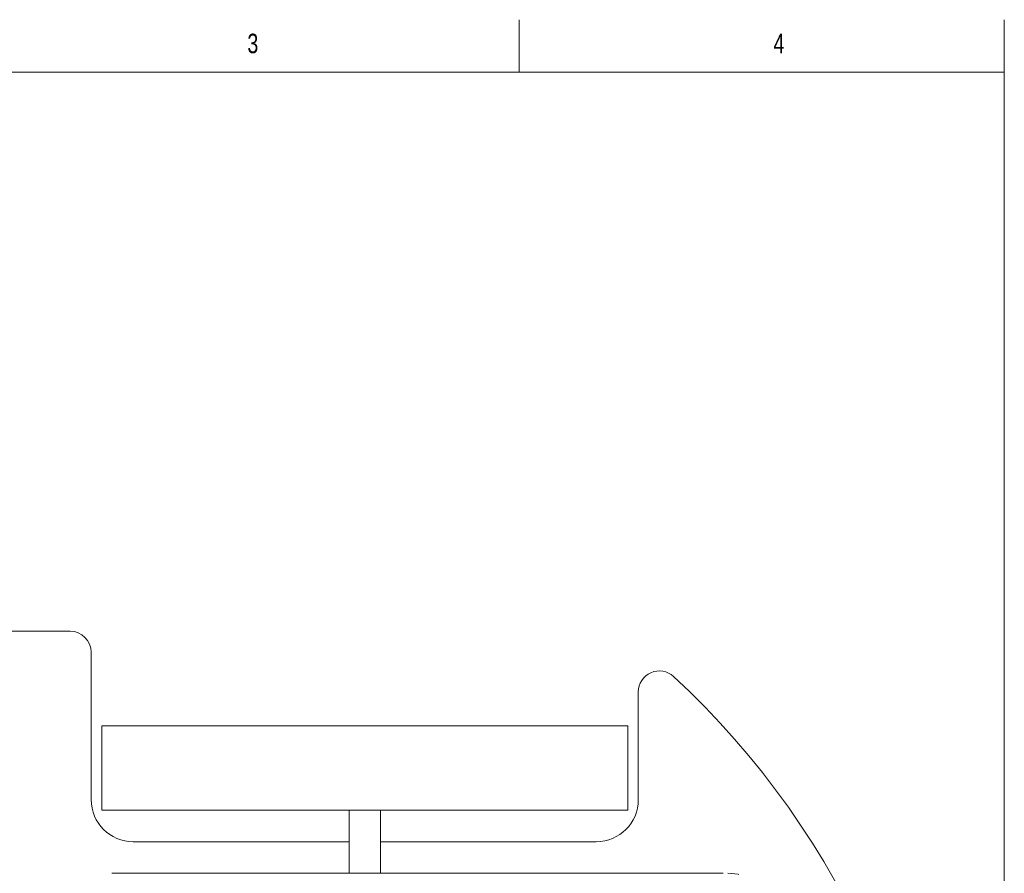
# Model space of a CAD drawing. Header units: millimetres. Extents: x 0 to 242, y 0 to 297.
# Tile 6 of 6: x 111 to 205, y 216 to 297. Entities that reach past the tile are written whole.
import ezdxf

# ---------------------------------------------------------------- set-up
doc = ezdxf.new("R2010")
doc.units = ezdxf.units.MM
doc.styles.add('SLDTEXTSTYLE0', font='TXT', dxfattribs={"width": 0.75})

msp = doc.modelspace()

# ---------------------------------------------------------------- linework, layer by layer
at = {"color": 7, "linetype": 'Continuous', "lineweight": 0}
for p, q in [((158.9, 292), (158.9, 297)), ((205, 292), (205, 297)), ((205, 292), (17.8, 292)), ((205, 5), (205, 292))]:
    msp.add_line(p, q, dxfattribs=at)
at = {"color": 7, "linetype": 'Continuous', "lineweight": 15}
for p, q in [((116.216, 238.902), (69.911, 238.902)), ((118.216, 222.902), (118.216, 236.902)), ((170.216, 233.13), (170.216, 222.902)), ((119.222, 229.902), (119.222, 221.902)), ((119.222, 229.902), (169.222, 229.902)), ((169.222, 221.902), (169.222, 229.902)), ((119.222, 221.902), (169.222, 221.902)), ((142.722, 221.902), (142.722, 215.902)), ((145.722, 215.902), (145.722, 221.902)), ((142.722, 218.902), (122.216, 218.902)), ((166.216, 218.902), (145.722, 218.902)), ((178.278, 215.902), (120.171, 215.902))]:
    msp.add_line(p, q, dxfattribs=at)
at = {"color": 7, "linetype": 'Continuous', "lineweight": 15, "flags": 128}
msp.add_lwpolyline([(179.783, 215.789), (179.697, 215.806), (178.722, 215.902)], dxfattribs=at)
at = {"color": 7, "linetype": 'Continuous', "lineweight": 15}
for centre, radius, start, end in [((116.216, 236.902), 2, 0, 90), ((172.216, 233.13), 2, 47.19642, 180), ((119.216, 175.902), 80, 312.80358, 47.19642), ((122.216, 222.902), 4, 180, 270), ((166.216, 222.902), 4, 270, 360)]:
    msp.add_arc(centre, radius, start, end, dxfattribs=at)

# ---------------------------------------------------------------- texts
at = {"color": 7, "linetype": 'Continuous', "lineweight": 0, "char_height": 1.852, "attachment_point": 1, "style": 'SLDTEXTSTYLE0'}
for s, insert in [('3', (133.067, 295.668)), ('4', (183.067, 295.668))]:
    msp.add_mtext(s, dxfattribs=dict(at, insert=insert))

doc.saveas('drawing.dxf')
